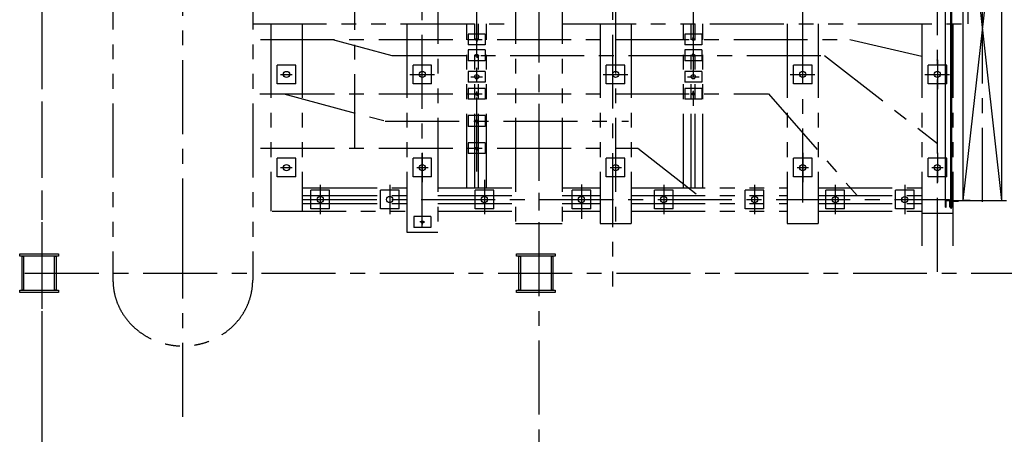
# Model space of a CAD drawing. Header units: millimetres. Extents: x -21 to 67273, y 14 to 95134.
# Tile 2 of 55: x 7527 to 20211, y 8083 to 13422. Entities that reach past the tile are written whole.
import ezdxf

# ---------------------------------------------------------------- set-up
doc = ezdxf.new("R2010")
doc.units = ezdxf.units.MM
doc.header["$LTSCALE"] = 30
for name, pattern in [('CENTER', [50.8, 31.75, -6.35, 6.35, -6.35]), ('DASHED', [19.05, 12.7, -6.35]), ('PHANTOM', [63.5, 31.75, -6.35, 6.35, -6.35, 6.35, -6.35])]:
    doc.linetypes.add(name, pattern=pattern)
for name, color, linetype in [('双点画线', 6, 'PHANTOM'), ('文本', 21, 'Continuous'), ('点画线', 2, 'CENTER'), ('虚线', 1, 'DASHED')]:
    doc.layers.add(name, color=color, linetype=linetype)

msp = doc.modelspace()

# ---------------------------------------------------------------- linework, layer by layer
for p, q in [((19451.784, 11007.114), (19451.784, 15529.114)), ((19520.784, 10995.114), (19520.784, 15529.114)), ((19532.784, 11081.114), (19532.784, 15529.114)), ((19680.784, 11095.114), (19680.784, 15529.114)), ((20180.784, 11095.114), (20180.784, 15529.114)), ((13303.76, 13237.114), (13303.76, 13097.114)), ((13523.76, 13237.114), (13303.76, 13237.114)), ((13523.76, 13237.114), (13523.76, 13097.114)), ((16093.76, 13237.114), (16093.76, 13097.114)), ((16313.76, 13237.114), (16093.76, 13237.114)), ((16313.76, 13237.114), (16313.76, 13097.114)), ((13523.76, 13097.114), (13303.76, 13097.114)), ((16313.76, 13097.114), (16093.76, 13097.114)), ((13303.76, 13032.114), (13303.76, 12892.114)), ((13523.76, 13032.114), (13303.76, 13032.114)), ((13523.76, 13032.114), (13523.76, 12892.114)), ((16093.76, 13032.114), (16093.76, 12892.114)), ((16313.76, 13032.114), (16093.76, 13032.114)), ((16313.76, 13032.114), (16313.76, 12892.114)), ((11083.76, 12837.114), (10843.76, 12837.114)), ((10843.76, 12597.114), (10843.76, 12837.114)), ((11083.76, 12597.114), (11083.76, 12837.114)), ((12833.76, 12837.114), (12593.76, 12837.114)), ((12593.76, 12597.114), (12593.76, 12837.114)), ((12833.76, 12597.114), (12833.76, 12837.114)), ((13523.76, 12892.114), (13303.76, 12892.114)), ((15323.76, 12837.114), (15083.76, 12837.114)), ((15083.76, 12597.114), (15083.76, 12837.114)), ((15323.76, 12597.114), (15323.76, 12837.114)), ((16313.76, 12892.114), (16093.76, 12892.114)), ((17493.76, 12597.114), (17493.76, 12837.114)), ((17733.76, 12837.114), (17493.76, 12837.114)), ((17733.76, 12597.114), (17733.76, 12837.114)), ((19468.76, 12837.114), (19228.76, 12837.114)), ((19228.76, 12597.114), (19228.76, 12837.114)), ((19468.76, 12597.114), (19468.76, 12837.114)), ((13303.76, 12757.114), (13303.76, 12617.114)), ((13523.76, 12757.114), (13303.76, 12757.114)), ((13523.76, 12757.114), (13523.76, 12617.114)), ((16093.76, 12757.114), (16093.76, 12617.114)), ((16313.76, 12757.114), (16093.76, 12757.114)), ((16313.76, 12757.114), (16313.76, 12617.114)), ((11083.76, 12597.114), (10843.76, 12597.114)), ((12833.76, 12597.114), (12593.76, 12597.114)), ((13523.76, 12617.114), (13303.76, 12617.114)), ((15323.76, 12597.114), (15083.76, 12597.114)), ((16313.76, 12617.114), (16093.76, 12617.114)), ((17733.76, 12597.114), (17493.76, 12597.114)), ((19468.76, 12597.114), (19228.76, 12597.114)), ((13303.76, 12537.114), (13303.76, 12397.114)), ((13523.76, 12537.114), (13303.76, 12537.114)), ((13523.76, 12537.114), (13523.76, 12397.114)), ((16093.76, 12537.114), (16093.76, 12397.114)), ((16313.76, 12537.114), (16093.76, 12537.114)), ((16313.76, 12537.114), (16313.76, 12397.114)), ((13523.76, 12397.114), (13303.76, 12397.114)), ((16313.76, 12397.114), (16093.76, 12397.114)), ((13303.76, 12187.114), (13303.76, 12047.114)), ((13523.76, 12187.114), (13303.76, 12187.114)), ((13523.76, 12187.114), (13523.76, 12047.114)), ((13523.76, 12047.114), (13303.76, 12047.114)), ((13303.76, 11837.114), (13303.76, 11697.114)), ((13523.76, 11837.114), (13303.76, 11837.114)), ((13523.76, 11837.114), (13523.76, 11697.114)), ((13523.76, 11697.114), (13303.76, 11697.114)), ((10843.76, 11397.114), (10843.76, 11637.114)), ((11083.76, 11637.114), (10843.76, 11637.114)), ((11083.76, 11397.114), (11083.76, 11637.114)), ((12593.76, 11397.114), (12593.76, 11637.114)), ((12833.76, 11637.114), (12593.76, 11637.114)), ((12833.76, 11397.114), (12833.76, 11637.114)), ((15083.76, 11397.114), (15083.76, 11637.114)), ((15323.76, 11637.114), (15083.76, 11637.114)), ((15323.76, 11397.114), (15323.76, 11637.114)), ((17493.76, 11397.114), (17493.76, 11637.114)), ((17733.76, 11637.114), (17493.76, 11637.114)), ((17733.76, 11397.114), (17733.76, 11637.114)), ((19228.76, 11397.114), (19228.76, 11637.114)), ((19468.76, 11637.114), (19228.76, 11637.114)), ((19468.76, 11397.114), (19468.76, 11637.114)), ((11083.76, 11397.114), (10843.76, 11397.114)), ((12833.76, 11397.114), (12593.76, 11397.114)), ((15323.76, 11397.114), (15083.76, 11397.114)), ((17733.76, 11397.114), (17493.76, 11397.114)), ((19468.76, 11397.114), (19228.76, 11397.114)), ((11278.76, 10986.193), (11278.76, 11226.193)), ((11518.76, 11226.193), (11278.76, 11226.193)), ((11518.76, 10986.193), (11518.76, 11226.193)), ((12173.76, 10987.114), (12173.76, 11227.114)), ((12413.76, 11227.114), (12173.76, 11227.114)), ((12413.76, 10987.114), (12413.76, 11227.114)), ((13393.76, 10987.114), (13393.76, 11227.114)), ((13633.76, 11227.114), (13393.76, 11227.114)), ((13633.76, 10987.114), (13633.76, 11227.114)), ((14643.76, 10987.114), (14643.76, 11227.114)), ((14883.76, 11227.114), (14643.76, 11227.114)), ((14883.76, 10987.114), (14883.76, 11227.114)), ((15703.76, 10987.114), (15703.76, 11227.114)), ((15943.76, 11227.114), (15703.76, 11227.114)), ((15943.76, 10987.114), (15943.76, 11227.114)), ((16873.76, 10987.114), (16873.76, 11227.114)), ((17113.76, 11227.114), (16873.76, 11227.114)), ((17113.76, 10987.114), (17113.76, 11227.114)), ((18153.76, 11226.193), (17913.76, 11226.193)), ((17913.76, 10986.193), (17913.76, 11226.193)), ((18153.76, 10986.193), (18153.76, 11226.193)), ((18808.76, 10986.193), (18808.76, 11226.193)), ((19048.76, 11226.193), (18808.76, 11226.193)), ((19048.76, 10986.193), (19048.76, 11226.193)), ((19451.76, 11095.114), (19451.784, 11095.114)), ((19451.784, 11107.114), (19451.784, 11007.114)), ((19463.784, 11007.114), (19463.784, 11107.114)), ((19463.784, 11095.114), (19508.784, 11095.114)), ((19463.784, 11095.114), (19508.784, 11095.114)), ((19508.784, 11007.114), (19508.784, 11107.114)), ((19520.784, 11107.114), (19520.784, 11007.114)), ((19520.784, 11095.114), (19520.784, 10995.114)), ((19520.784, 11095.114), (19620.784, 11095.114)), ((19520.784, 11095.114), (20240.784, 11095.114)), ((19530.784, 11075.114), (19530.784, 11002.114)), ((19540.784, 11085.114), (19613.784, 11085.114)), ((19620.784, 11095.114), (19620.784, 11092.114)), ((19770.761, 11095.114), (19670.761, 11095.114)), ((20070.762, 11095.114), (20170.762, 11095.114)), ((11518.76, 10986.193), (11278.76, 10986.193)), ((12413.76, 10987.114), (12173.76, 10987.114)), ((13633.76, 10987.114), (13393.76, 10987.114)), ((14883.76, 10987.114), (14643.76, 10987.114)), ((15943.76, 10987.114), (15703.76, 10987.114)), ((17113.76, 10987.114), (16873.76, 10987.114)), ((18153.76, 10986.193), (17913.76, 10986.193)), ((19048.76, 10986.193), (18808.76, 10986.193)), ((19451.784, 11007.114), (19463.784, 11007.114)), ((19520.784, 11007.114), (19508.784, 11007.114)), ((19523.784, 10995.114), (19520.784, 10995.114)), ((12823.76, 10887.114), (12603.76, 10887.114)), ((12603.76, 10887.114), (12603.76, 10747.114)), ((12823.76, 10887.114), (12823.76, 10747.114)), ((12823.76, 10747.114), (12603.76, 10747.114)), ((7526.929, 10408.265), (8026.929, 10408.265)), ((7526.929, 10378.265), (7526.929, 10408.265)), ((8026.929, 10408.265), (8026.929, 10378.265)), ((13926.929, 10408.265), (14426.929, 10408.265)), ((13926.929, 10378.265), (13926.929, 10408.265)), ((14426.929, 10408.265), (14426.929, 10378.265)), ((8026.929, 10378.265), (7526.929, 10378.265)), ((7556.929, 9938.265), (7556.929, 10378.265)), ((7556.929, 10378.265), (7576.929, 10378.265)), ((7576.929, 10378.265), (7576.929, 9938.265)), ((7976.929, 9938.265), (7976.929, 10378.265)), ((7976.929, 10378.265), (7996.929, 10378.265)), ((7996.929, 10378.265), (7996.929, 9938.265)), ((14426.929, 10378.265), (13926.929, 10378.265)), ((13956.929, 9938.265), (13956.929, 10378.265)), ((13956.929, 10378.265), (13976.929, 10378.265)), ((13976.929, 10378.265), (13976.929, 9938.265)), ((14376.929, 9938.265), (14376.929, 10378.265)), ((14376.929, 10378.265), (14396.929, 10378.265)), ((14396.929, 10378.265), (14396.929, 9938.265)), ((7526.929, 9938.265), (8026.929, 9938.265)), ((7526.929, 9908.265), (7526.929, 9938.265)), ((8026.929, 9908.265), (7526.929, 9908.265)), ((7576.929, 9938.265), (7556.929, 9938.265)), ((7996.929, 9938.265), (7976.929, 9938.265)), ((8026.929, 9938.265), (8026.929, 9908.265)), ((13926.929, 9938.265), (14426.929, 9938.265)), ((13926.929, 9908.265), (13926.929, 9938.265)), ((14426.929, 9908.265), (13926.929, 9908.265)), ((13976.929, 9938.265), (13956.929, 9938.265)), ((14396.929, 9938.265), (14376.929, 9938.265)), ((14426.929, 9938.265), (14426.929, 9908.265))]:
    msp.add_line(p, q)
for centre, radius in [((13413.76, 13167.114), 15), ((16203.76, 13167.114), 15), ((13413.76, 12962.114), 15), ((16203.76, 12962.114), 15), ((10963.76, 12717.114), 40), ((12713.76, 12717.114), 40), ((13413.76, 12687.114), 28), ((15203.76, 12717.114), 40), ((16203.76, 12687.114), 28), ((17613.76, 12717.114), 40), ((19348.76, 12717.114), 40), ((13413.76, 12467.114), 15), ((16203.76, 12467.114), 15), ((13413.76, 12117.114), 15), ((13413.76, 11767.114), 15), ((10963.76, 11517.114), 40), ((12713.76, 11517.114), 40), ((15203.76, 11517.114), 40), ((17613.76, 11517.114), 40), ((19348.76, 11517.114), 40), ((11398.76, 11107.114), 40), ((12293.76, 11107.114), 40), ((13513.76, 11107.114), 40), ((14763.76, 11107.114), 40), ((15823.76, 11107.114), 40), ((16993.76, 11107.114), 40), ((18033.76, 11106.193), 40), ((18928.76, 11106.193), 40), ((12713.76, 10817.114), 15)]:
    msp.add_circle(centre, radius)
for centre, radius, start, end in [((19540.784, 11075.114), 10, 90, 180), ((19613.784, 11092.114), 7, 270, 0), ((19523.784, 11002.114), 7, 270, 0)]:
    msp.add_arc(centre, radius, start, end)
at = {"layer": '双点画线'}
for p, q in [((8728.76, 21867.114), (8728.76, 10067.114)), ((10528.76, 21867.114), (10528.76, 10067.114)), ((12913.76, 15967.114), (12913.76, 10687.859)), ((13913.76, 15967.114), (13913.76, 10797.114)), ((14513.76, 15967.114), (14513.76, 10797.114)), ((19739.871, 13767.114), (19739.871, 13367.114)), ((10528.76, 13367.114), (13913.76, 13367.114)), ((10763.76, 13367.114), (10763.76, 10957.114)), ((11163.76, 13367.114), (11163.76, 10957.114)), ((12513.76, 13367.114), (12513.76, 10687.859)), ((13288.76, 11257.114), (13288.76, 13367.114)), ((13388.76, 11257.114), (13388.76, 13367.114)), ((13438.76, 11257.114), (13438.76, 13367.114)), ((13538.76, 11257.114), (13538.76, 13367.114)), ((14513.76, 13367.114), (19739.871, 13367.114)), ((15003.76, 13367.114), (15003.76, 10797.114)), ((15403.76, 13367.114), (15403.76, 10797.114)), ((16078.76, 11257.114), (16078.76, 13367.114)), ((16178.76, 11257.114), (16178.76, 13367.114)), ((16228.76, 11257.114), (16228.76, 13367.114)), ((16328.76, 11257.114), (16328.76, 13367.114)), ((17413.76, 13367.114), (17413.76, 10797.114)), ((17813.76, 13367.114), (17813.76, 10797.114)), ((19148.76, 13367.114), (19148.76, 10342.114)), ((19548.76, 13367.114), (19548.76, 10342.114)), ((11178.76, 11257.114), (12513.76, 11257.114)), ((12913.76, 11257.114), (13913.76, 11257.114)), ((14513.76, 11257.114), (15003.76, 11257.114)), ((15403.76, 11257.114), (17413.76, 11257.114)), ((17813.76, 11257.114), (19148.76, 11257.114)), ((11178.76, 11157.114), (12513.76, 11157.114)), ((11178.76, 11057.114), (12513.76, 11057.114)), ((12913.76, 11157.114), (13913.76, 11157.114)), ((12913.76, 11057.114), (13913.76, 11057.114)), ((14513.76, 11157.114), (15003.76, 11157.114)), ((14513.76, 11057.114), (15003.76, 11057.114)), ((15403.76, 11157.114), (17413.76, 11157.114)), ((15403.76, 11057.114), (17413.76, 11057.114)), ((17813.76, 11157.114), (19148.76, 11157.114)), ((17813.76, 11057.114), (19148.76, 11057.114)), ((10778.76, 10957.114), (12513.76, 10957.114)), ((12913.76, 10957.114), (13913.76, 10957.114)), ((14513.76, 10957.114), (15003.76, 10957.114)), ((15403.76, 10957.114), (17413.76, 10957.114)), ((17813.76, 10957.114), (19148.76, 10957.114)), ((19148.76, 10932.114), (19548.76, 10932.114)), ((13913.76, 10797.114), (14513.76, 10797.114)), ((15003.76, 10797.114), (15403.76, 10797.114)), ((15094.26, 10797.114), (15313.26, 10797.114)), ((17413.76, 10797.114), (17813.76, 10797.114)), ((12513.76, 10687.859), (12913.76, 10687.859))]:
    msp.add_line(p, q, dxfattribs=at)
msp.add_ellipse((9628.76, 10067.114), major_axis=(-900, 0), ratio=0.940966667, start_param=0, end_param=3.141592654, dxfattribs=at)
at = {"layer": '文本'}
for p, q in [((20180.784, 11095.114), (19680.784, 15529.114)), ((19680.784, 11095.114), (20179.673, 15529.114))]:
    msp.add_line(p, q, dxfattribs=at)
at = {"layer": '点画线'}
for p, q in [((7813.76, 27577.114), (7813.76, 4357.114)), ((14213.76, 27577.114), (14213.76, 4357.114)), ((9628.76, 10425.175), (9628.76, 22713.984)), ((15163.76, 22373.08), (15163.76, 9987.397)), ((14213.76, 21442.91), (14213.76, 10797.114)), ((17613.76, 11067.114), (17613.76, 21539.158)), ((12713.76, 10750.614), (12713.76, 21270.553)), ((15203.76, 21300.429), (15203.76, 10737.128)), ((16203.76, 21267.114), (16203.76, 12182.433)), ((19348.76, 10175.045), (19348.76, 21002.114)), ((13413.76, 11469.034), (13413.76, 20533.816)), ((11846.26, 11767.114), (11846.26, 20167.114)), ((19930.784, 11076.296), (19930.784, 15529.114)), ((13413.76, 13172.514), (13413.76, 13197.814)), ((16203.76, 13172.514), (16203.76, 13197.814)), ((10628.76, 13167.114), (18222.229, 13167.114)), ((11557.048, 13167.114), (12322.3, 12962.114)), ((13408.36, 13167.114), (13383.06, 13167.114)), ((13411.06, 13167.114), (13416.46, 13167.114)), ((13413.76, 13164.414), (13413.76, 13169.814)), ((13413.76, 13161.714), (13413.76, 13136.414)), ((13419.16, 13167.114), (13444.46, 13167.114)), ((16198.36, 13167.114), (16173.06, 13167.114)), ((16201.06, 13167.114), (16206.46, 13167.114)), ((16203.76, 13164.414), (16203.76, 13169.814)), ((16203.76, 13161.714), (16203.76, 13136.414)), ((16209.16, 13167.114), (16234.46, 13167.114)), ((18222.229, 13167.114), (19348.76, 12907.114)), ((12322.3, 12962.114), (17896.066, 12962.114)), ((13408.36, 12962.114), (13383.06, 12962.114)), ((13411.06, 12962.114), (13416.46, 12962.114)), ((13413.76, 12967.514), (13413.76, 12992.814)), ((13413.76, 12959.414), (13413.76, 12964.814)), ((13413.76, 12956.714), (13413.76, 12931.414)), ((13419.16, 12962.114), (13444.46, 12962.114)), ((16198.36, 12962.114), (16173.06, 12962.114)), ((16201.06, 12962.114), (16206.46, 12962.114)), ((16203.76, 12967.514), (16203.76, 12992.814)), ((16203.76, 12959.414), (16203.76, 12964.814)), ((16203.76, 12956.714), (16203.76, 12931.414)), ((16209.16, 12962.114), (16234.46, 12962.114)), ((17896.066, 12962.114), (19348.76, 11827.114)), ((19348.76, 12905.732), (19348.76, 12528.497)), ((19348.76, 12905.732), (19348.76, 12528.497)), ((10887.924, 12717.114), (11038.102, 12717.114)), ((10963.76, 12717.114), (10963.76, 12717.114)), ((12553.564, 12717.114), (12870.965, 12717.114)), ((13338.671, 12687.114), (13488.85, 12687.114)), ((15043.564, 12717.114), (15360.965, 12717.114)), ((16128.671, 12687.114), (16278.85, 12687.114)), ((17453.564, 12717.114), (17770.965, 12717.114)), ((19188.564, 12717.114), (19505.965, 12717.114)), ((10621.458, 12467.114), (10791.035, 12467.114)), ((10621.458, 12467.114), (10791.035, 12467.114)), ((10628.76, 12467.114), (17172.616, 12467.114)), ((10928.16, 12467.114), (12234.378, 12117.114)), ((13408.36, 12467.114), (13383.06, 12467.114)), ((13411.06, 12467.114), (13416.46, 12467.114)), ((13413.76, 12472.514), (13413.76, 12497.814)), ((13413.76, 12464.414), (13413.76, 12469.814)), ((13413.76, 12461.714), (13413.76, 12436.414)), ((13419.16, 12467.114), (13444.46, 12467.114)), ((16198.36, 12467.114), (16173.06, 12467.114)), ((16201.06, 12467.114), (16206.46, 12467.114)), ((16203.76, 12472.514), (16203.76, 12497.814)), ((16203.76, 12464.414), (16203.76, 12469.814)), ((16203.76, 12461.714), (16203.76, 12436.414)), ((16209.16, 12467.114), (16234.46, 12467.114)), ((17172.616, 12467.114), (18313.76, 11157.114)), ((12234.202, 12117.114), (15367.818, 12117.114)), ((13408.36, 12117.114), (13383.06, 12117.114)), ((13411.06, 12117.114), (13416.46, 12117.114)), ((13413.76, 12122.514), (13413.76, 12147.814)), ((13413.76, 12114.414), (13413.76, 12119.814)), ((13413.76, 12111.714), (13413.76, 12086.414)), ((13419.16, 12117.114), (13444.46, 12117.114)), ((13413.76, 11772.514), (13413.76, 11797.814)), ((10628.76, 11767.114), (15489.024, 11767.114)), ((12713.76, 11705.732), (12713.76, 11328.497)), ((12713.76, 11705.732), (12713.76, 11328.497)), ((13408.36, 11767.114), (13383.06, 11767.114)), ((13411.06, 11767.114), (13416.46, 11767.114)), ((13413.76, 11764.414), (13413.76, 11769.814)), ((13413.76, 11761.714), (13413.76, 11736.414)), ((13419.16, 11767.114), (13444.46, 11767.114)), ((15203.76, 11705.732), (15203.76, 11328.497)), ((15203.76, 11705.732), (15203.76, 11328.497)), ((15489.024, 11767.114), (16333.76, 11107.114)), ((17613.76, 11705.732), (17613.76, 11328.497)), ((17613.76, 11705.732), (17613.76, 11328.497)), ((19348.76, 11705.732), (19348.76, 11328.497)), ((19348.76, 11705.732), (19348.76, 11328.497)), ((10887.924, 11517.114), (11038.102, 11517.114)), ((10963.76, 11517.114), (10963.76, 11517.114)), ((12643.678, 11517.114), (12789.018, 11517.114)), ((15133.678, 11517.114), (15279.018, 11517.114)), ((17543.678, 11517.114), (17689.018, 11517.114)), ((19278.678, 11517.114), (19424.018, 11517.114)), ((11398.76, 11294.81), (11398.76, 10917.575)), ((12293.76, 11294.81), (12293.76, 10917.575)), ((13513.76, 11362.024), (13513.76, 10918.429)), ((14763.76, 11302.079), (14763.76, 10858.484)), ((15823.76, 11294.81), (15823.76, 10917.575)), ((16993.76, 11294.81), (16993.76, 10917.575)), ((18033.76, 11294.81), (18033.76, 10917.575)), ((18928.76, 11294.81), (18928.76, 10917.575)), ((18928.76, 11294.81), (18928.76, 10917.575)), ((9628.76, 8308.093), (9628.76, 11107.114)), ((11175.726, 11107.114), (19505.965, 11107.114)), ((12708.36, 10817.114), (12683.06, 10817.114)), ((12711.06, 10817.114), (12716.46, 10817.114)), ((12713.76, 10822.514), (12713.76, 10847.814)), ((12713.76, 10814.414), (12713.76, 10819.814)), ((12713.76, 10811.714), (12713.76, 10786.414)), ((12719.16, 10817.114), (12744.46, 10817.114)), ((7593.76, 10157.114), (33153.76, 10157.114))]:
    msp.add_line(p, q, dxfattribs=at)
at = {"layer": '虚线'}
msp.add_line((7813.76, 27798.021), (7813.76, 5957.114), dxfattribs=at)

doc.saveas('drawing.dxf')
